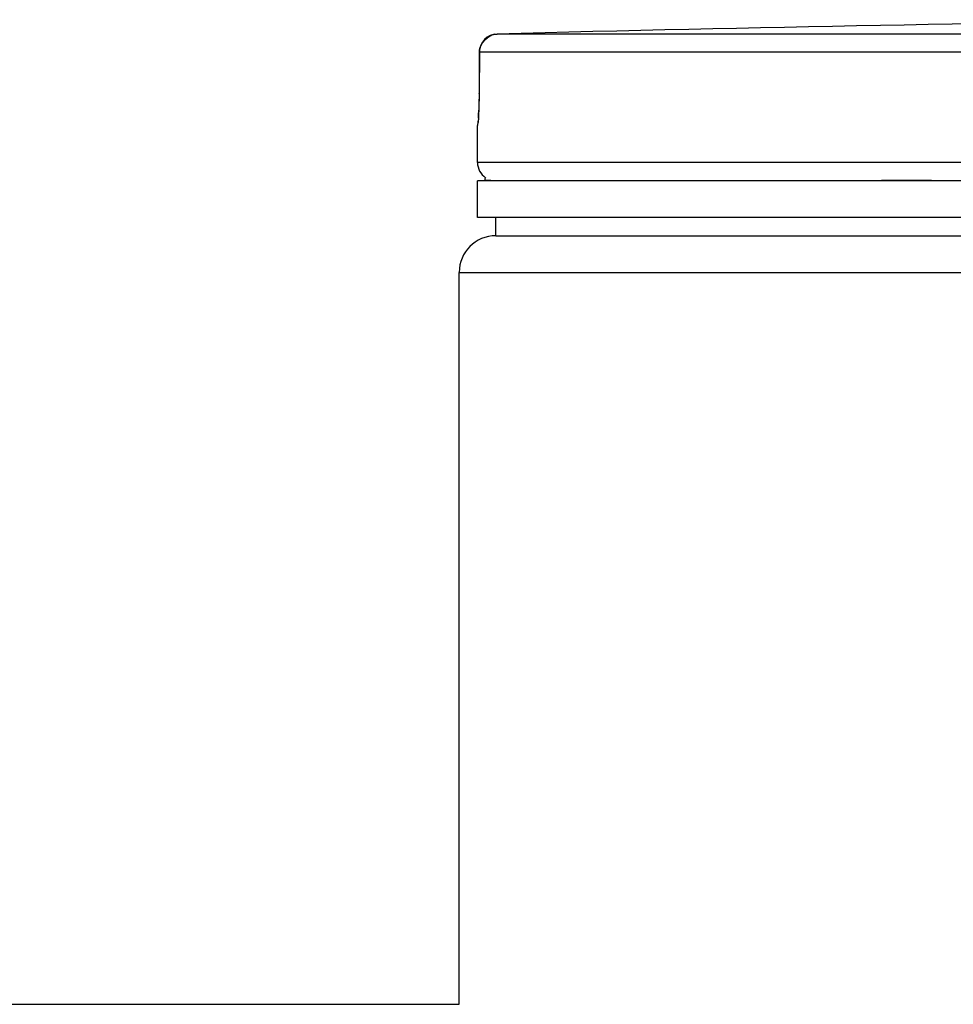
# Model space of a CAD drawing. Header units: millimetres. Extents: x 0 to 297, y 0 to 210.
# Tile 246 of 256: x 145.56 to 146.83, y 159.74 to 161.09. Entities that reach past the tile are written whole.
import ezdxf

# ---------------------------------------------------------------- set-up
doc = ezdxf.new("R2010")
doc.units = ezdxf.units.MM
doc.header["$LTSCALE"] = 16.335
doc.layers.get('0').update_dxf_attribs({"linetype": 'CONTINUOUS'})
doc.layers.add('01_GLOBAL', color=7, linetype='CONTINUOUS')

msp = doc.modelspace()

# ---------------------------------------------------------------- linework, layer by layer
at = {"color": 9, "linetype": 'Continuous'}
for p, q in [((146.2045, 161.0667), (146.2077, 161.0671)), ((147.9837, 161.0671), (146.2077, 161.0671)), ((146.1834, 161.0421), (146.183, 160.9859)), ((146.1834, 161.0421), (146.1833, 161.0423)), ((147.9824, 161.0421), (146.1834, 161.0421)), ((146.183, 160.9859), (146.1824, 160.9558)), ((146.183, 160.9859), (146.183, 160.9861)), ((146.1812, 160.9421), (146.1808, 160.9421)), ((149.9808, 160.8915), (146.1808, 160.8915)), ((146.1908, 160.8675), (146.1989, 160.8675)), ((146.7327, 160.8675), (146.8009, 160.8675))]:
    msp.add_line(p, q, dxfattribs=at)
at = {"color": 7, "linetype": 'Continuous'}
for p, q in [((146.1833, 161.0423), (146.183, 160.9861)), ((146.183, 160.9861), (146.1829, 160.9813)), ((146.1829, 160.9813), (146.1829, 160.9771)), ((146.1827, 160.9691), (146.1826, 160.9655)), ((146.1828, 160.973), (146.1827, 160.9691)), ((146.1829, 160.9771), (146.1828, 160.973)), ((146.1823, 160.9562), (146.1822, 160.9537)), ((146.1824, 160.959), (146.1823, 160.9562)), ((146.1825, 160.9621), (146.1824, 160.959)), ((146.1826, 160.9655), (146.1825, 160.9621)), ((146.1808, 160.8915), (146.1808, 160.9421)), ((146.1819, 160.9494), (146.1817, 160.9464)), ((146.1818, 160.9473), (146.1817, 160.9467)), ((146.1822, 160.9537), (146.1821, 160.9516)), ((146.1808, 160.8165), (146.1808, 160.8665)), ((149.9808, 160.8665), (146.1808, 160.8665)), ((146.1908, 160.8665), (146.1908, 160.8675)), ((149.9808, 160.8165), (146.1808, 160.8165)), ((146.2058, 160.7915), (146.2058, 160.8165)), ((146.2058, 160.7915), (149.9558, 160.7915)), ((140.4958, 159.7415), (146.1558, 159.7415))]:
    msp.add_line(p, q, dxfattribs=at)
msp.add_lwpolyline([(146.1821, 160.9516), (146.182, 160.9498), (146.1819, 160.9494)], dxfattribs=at)
for centre, radius, start, end in [((148.0808, 88.878), 72.2134, 90.655486, 91.486369), ((146.2083, 161.0421), 0.025, 91.4864, 179.6289), ((146.2058, 160.9421), 0.025, 162.8745, 180), ((146.2058, 160.8915), 0.025, 180, 235.7356), ((146.1973, 160.8675), 0.0065, 148.6217, 180)]:
    msp.add_arc(centre, radius, start, end, dxfattribs=at)
at = {"color": 9, "linetype": 'Continuous'}
for centre, radius, start, end in [((146.2109, 161.0414), 0.0262, 116.5246, 118.2232), ((146.2101, 161.0431), 0.0243, 110.9743, 116.573), ((146.2092, 161.0454), 0.0219, 106.479, 110.9526), ((146.2087, 161.0472), 0.02, 102.1777, 106.474)]:
    msp.add_arc(centre, radius, start, end, dxfattribs=at)
for points, knots in [([(146.1834, 161.0421), (146.1834, 161.0466), (146.1872, 161.0558), (146.1943, 161.0622), (146.1985, 161.0645)], [0, 0, 0, 0, 0.483921, 1, 1, 1, 1]), ([(146.1824, 160.9558), (146.1823, 160.9546), (146.1819, 160.9486), (146.182, 160.9571), (146.182, 160.9596)], [0, 0, 0, 0, 0.327967, 1, 1, 1, 1]), ([(146.1812, 160.9421), (146.1812, 160.9428), (146.1814, 160.9444), (146.1817, 160.9459), (146.1819, 160.9467)], [0, 0, 0, 0, 0.494298, 1, 1, 1, 1])]:
    msp.add_open_spline(points, degree=3, knots=knots, dxfattribs=at)
at = {"layer": '01_GLOBAL', "color": 7, "linetype": 'Continuous'}
for p, q in [((146.2058, 160.7915), (149.9558, 160.7915)), ((146.1558, 159.7415), (146.1558, 160.7415))]:
    msp.add_line(p, q, dxfattribs=at)
at = {"layer": '01_GLOBAL', "color": 9, "linetype": 'Continuous'}
msp.add_line((146.1558, 160.7415), (150.0058, 160.7415), dxfattribs=at)
at = {"layer": '01_GLOBAL', "color": 7, "linetype": 'Continuous'}
msp.add_arc((146.2058, 160.7415), 0.05, 90, 180, dxfattribs=at)

doc.saveas('drawing.dxf')
